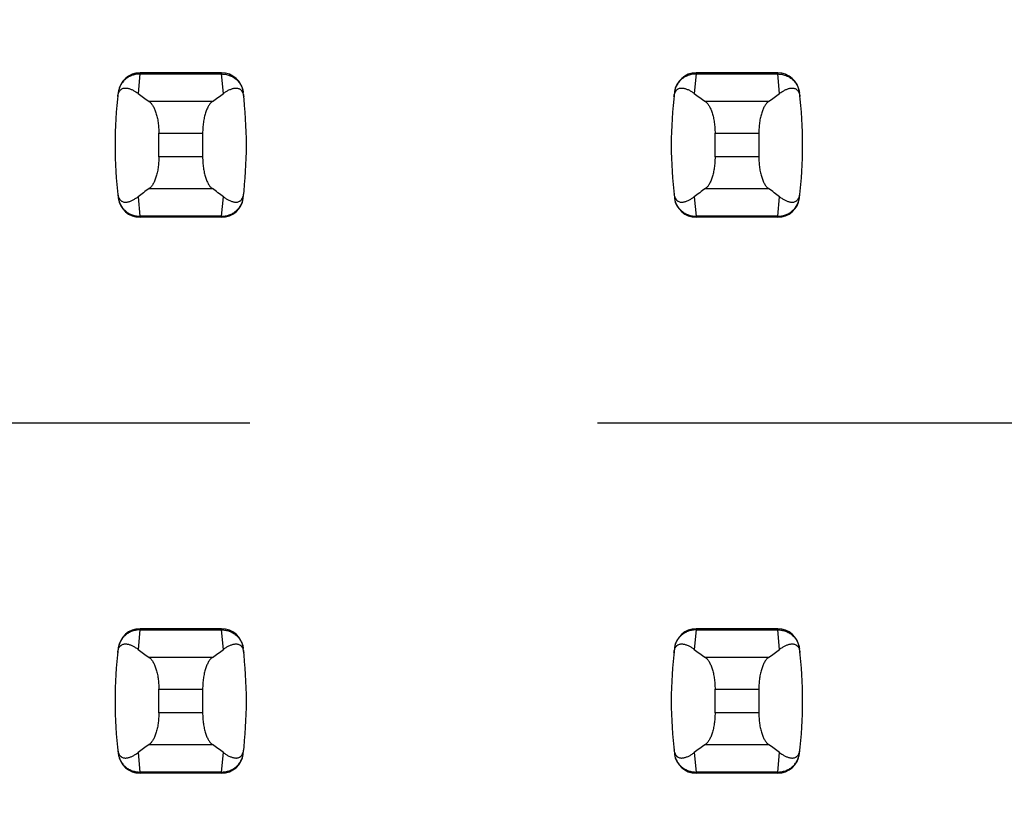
# Model space of a CAD drawing. Header units: inches. Extents: x 0.2 to 16.8, y 0.2 to 10.8.
# Tile 34 of 77: x 3.644 to 3.822, y 5.396 to 5.538. Entities that reach past the tile are written whole.
import ezdxf

# ---------------------------------------------------------------- set-up
doc = ezdxf.new("R2010")
doc.units = ezdxf.units.IN
doc.header["$LTSCALE"] = 0.935
doc.header["$MEASUREMENT"] = 0
doc.linetypes.add('CENTER', pattern=[0.6, 0.375, -0.075, 0.075, -0.075])
doc.layers.get('0').update_dxf_attribs({"linetype": 'CONTINUOUS'})
doc.layers.add('02___PRT_ALL_AXES', color=7, linetype='CONTINUOUS')
doc.layers.add('DIMENSIONS', color=7, linetype='CONTINUOUS')
doc.styles.get("Standard").update_dxf_attribs({"font": 'txt', "width": 0.8})
doc.dimstyles.new('DIMSTYLE_1', dxfattribs={"dimtxt": 0.125, "dimasz": 0.18, "dimexe": 0.125, "dimexo": 0.0625, "dimgap": 0.09, "dimtad": 0, "dimtih": 1, "dimtoh": 1, "dimzin": 4, "dimdsep": 46, "dimtxsty": 'STANDARD', "dimblk": '_FILLED', "dimblk1": '_FILLED', "dimblk2": '_FILLED', "dimcen": 0.09, "dimadec": 0, "dimazin": 0, "dimtp": 0.01, "dimtm": 0.01, "dimtfac": 1, "dimtofl": 0, "dimtmove": 0, "dimatfit": 3, "dimldrblk": '_FILLED', "dimfxl": 1, "dimtolj": 1, "dimtzin": 4, "dimarcsym": 0})

# ---------------------------------------------------------------- blocks, each defined once
blk = doc.blocks.new('*D16')
at = {"layer": 'DIMENSIONS', "color": 2, "linetype": 'CONTINUOUS'}
blk.add_line((3.6858398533, 5.4657078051), (3.025428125, 5.4657078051), dxfattribs=at)
at = {"layer": 'DIMENSIONS', "color": 2, "linetype": 'CONTINUOUS', "insert": (2.962928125, 5.5282078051), "char_height": 0.125, "width": 1.125, "attachment_point": 3, "line_spacing_factor": 0.9}
blk.add_mtext('2.30{\\Ftxt.shx;\\W1.000000;\\H0.125000; }[58.5]', dxfattribs=at)
blk = doc.blocks.new('_FILLED')
at = {"color": 0, "linetype": 'BYBLOCK'}
blk.add_solid([(0, 0), (-1, 0.1736111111), (-1, -0.1736111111)], dxfattribs=at)

msp = doc.modelspace()

# ---------------------------------------------------------------- linework, layer by layer
at = {"color": 9, "linetype": 'CONTINUOUS'}
for p, q in [((3.6661160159, 5.528700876), (3.6661078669, 5.5284996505)), ((3.6807638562, 5.528700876), (3.6807720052, 5.5284996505)), ((3.7661160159, 5.528700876), (3.7661078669, 5.5284996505)), ((3.7807638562, 5.528700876), (3.7807720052, 5.5284996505)), ((3.6661078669, 5.5284996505), (3.6657673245, 5.5249971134)), ((3.6661078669, 5.5284996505), (3.6807720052, 5.5284996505)), ((3.6811125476, 5.5249971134), (3.6807720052, 5.5284996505)), ((3.7661078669, 5.5284996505), (3.7657673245, 5.5249971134)), ((3.7661078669, 5.5284996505), (3.7807720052, 5.5284996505)), ((3.7811125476, 5.5249971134), (3.7807720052, 5.5284996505)), ((3.6791194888, 5.5235441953), (3.6677603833, 5.5235441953)), ((3.7791194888, 5.5235441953), (3.7677603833, 5.5235441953)), ((3.6695029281, 5.5178399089), (3.6773769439, 5.5178399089)), ((3.7695029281, 5.5178399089), (3.7773769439, 5.5178399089)), ((3.6773769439, 5.5135775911), (3.6695029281, 5.5135775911)), ((3.7773769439, 5.5135775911), (3.7695029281, 5.5135775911)), ((3.6677603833, 5.5078733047), (3.6791194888, 5.5078733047)), ((3.7677603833, 5.5078733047), (3.7791194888, 5.5078733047)), ((3.6657673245, 5.5064203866), (3.6661078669, 5.5029178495)), ((3.6807720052, 5.5029178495), (3.6811125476, 5.5064203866)), ((3.7657673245, 5.5064203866), (3.7661078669, 5.5029178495)), ((3.7807720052, 5.5029178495), (3.7811125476, 5.5064203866)), ((3.6661078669, 5.5029178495), (3.6661160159, 5.502716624)), ((3.6807720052, 5.5029178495), (3.6661078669, 5.5029178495)), ((3.6807720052, 5.5029178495), (3.6807638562, 5.502716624)), ((3.7661078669, 5.5029178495), (3.7661160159, 5.502716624)), ((3.7807720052, 5.5029178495), (3.7661078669, 5.5029178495)), ((3.7807720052, 5.5029178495), (3.7807638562, 5.502716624)), ((3.6661078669, 5.4284996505), (3.6657673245, 5.4249971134)), ((3.6661160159, 5.428700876), (3.6661078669, 5.4284996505)), ((3.6661078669, 5.4284996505), (3.6807720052, 5.4284996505)), ((3.6807638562, 5.428700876), (3.6807720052, 5.4284996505)), ((3.6811125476, 5.4249971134), (3.6807720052, 5.4284996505)), ((3.7661078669, 5.4284996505), (3.7657673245, 5.4249971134)), ((3.7661160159, 5.428700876), (3.7661078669, 5.4284996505)), ((3.7661078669, 5.4284996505), (3.7807720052, 5.4284996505)), ((3.7807638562, 5.428700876), (3.7807720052, 5.4284996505)), ((3.7811125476, 5.4249971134), (3.7807720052, 5.4284996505)), ((3.6791194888, 5.4235441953), (3.6677603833, 5.4235441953)), ((3.7791194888, 5.4235441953), (3.7677603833, 5.4235441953)), ((3.6695029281, 5.4178399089), (3.6773769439, 5.4178399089)), ((3.7695029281, 5.4178399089), (3.7773769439, 5.4178399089)), ((3.6773769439, 5.4135775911), (3.6695029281, 5.4135775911)), ((3.7773769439, 5.4135775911), (3.7695029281, 5.4135775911)), ((3.6677603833, 5.4078733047), (3.6791194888, 5.4078733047)), ((3.7677603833, 5.4078733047), (3.7791194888, 5.4078733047)), ((3.6657673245, 5.4064203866), (3.6661078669, 5.4029178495)), ((3.6807720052, 5.4029178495), (3.6811125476, 5.4064203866)), ((3.7657673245, 5.4064203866), (3.7661078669, 5.4029178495)), ((3.7807720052, 5.4029178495), (3.7811125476, 5.4064203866)), ((3.6661078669, 5.4029178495), (3.6661160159, 5.402716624)), ((3.6807720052, 5.4029178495), (3.6661078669, 5.4029178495)), ((3.6807720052, 5.4029178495), (3.6807638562, 5.402716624)), ((3.7807720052, 5.4029178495), (3.7661078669, 5.4029178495)), ((3.7661078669, 5.4029178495), (3.7661160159, 5.402716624)), ((3.7807720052, 5.4029178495), (3.7807638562, 5.402716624))]:
    msp.add_line(p, q, dxfattribs=at)
at = {"color": 7, "linetype": 'CONTINUOUS'}
for p, q in [((3.6807638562, 5.528700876), (3.6661160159, 5.528700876)), ((3.7807638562, 5.528700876), (3.7661160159, 5.528700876)), ((3.6622079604, 5.5252404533), (3.6621993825, 5.5251698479)), ((3.6846804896, 5.5251698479), (3.6846719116, 5.5252404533)), ((3.7622079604, 5.5252404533), (3.7621993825, 5.5251698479)), ((3.7846804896, 5.5251698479), (3.7846719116, 5.5252404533)), ((3.6695029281, 5.5135775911), (3.6695029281, 5.5178399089)), ((3.6773769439, 5.5178399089), (3.6773769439, 5.5135775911)), ((3.7695029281, 5.5135775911), (3.7695029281, 5.5178399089)), ((3.7773769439, 5.5178399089), (3.7773769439, 5.5135775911)), ((3.6621993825, 5.5062476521), (3.6622079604, 5.5061770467)), ((3.6846719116, 5.5061770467), (3.6846804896, 5.5062476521)), ((3.7621993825, 5.5062476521), (3.7622079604, 5.5061770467)), ((3.7846719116, 5.5061770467), (3.7846804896, 5.5062476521)), ((3.6807638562, 5.502716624), (3.6661160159, 5.502716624)), ((3.7807638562, 5.502716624), (3.7661160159, 5.502716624)), ((3.6807638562, 5.428700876), (3.6661160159, 5.428700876)), ((3.7807638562, 5.428700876), (3.7661160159, 5.428700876)), ((3.6622079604, 5.4252404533), (3.6621993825, 5.4251698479)), ((3.6846804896, 5.4251698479), (3.6846719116, 5.4252404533)), ((3.7622079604, 5.4252404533), (3.7621993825, 5.4251698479)), ((3.7846804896, 5.4251698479), (3.7846719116, 5.4252404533)), ((3.6695029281, 5.4135775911), (3.6695029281, 5.4178399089)), ((3.6773769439, 5.4178399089), (3.6773769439, 5.4135775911)), ((3.7695029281, 5.4135775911), (3.7695029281, 5.4178399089)), ((3.7773769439, 5.4178399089), (3.7773769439, 5.4135775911)), ((3.6621993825, 5.4062476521), (3.6622079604, 5.4061770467)), ((3.6846719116, 5.4061770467), (3.6846804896, 5.4062476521)), ((3.7621993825, 5.4062476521), (3.7622079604, 5.4061770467)), ((3.7846719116, 5.4061770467), (3.7846804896, 5.4062476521)), ((3.6807638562, 5.402716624), (3.6661160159, 5.402716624)), ((3.7807638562, 5.402716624), (3.7661160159, 5.402716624))]:
    msp.add_line(p, q, dxfattribs=at)
for centre, radius, start, end in [((3.6661160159, 5.5247638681), 0.0039370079, 90, 173.0471431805), ((3.6807638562, 5.5247638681), 0.0039370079, 6.9528568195, 90), ((3.7661160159, 5.5247638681), 0.0039370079, 90, 173.0471431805), ((3.7807638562, 5.5247638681), 0.0039370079, 6.9528568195, 90), ((3.7403690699, 5.51570875), 0.0787401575, 173.0988974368, 186.9011025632), ((3.6065108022, 5.51570875), 0.0787401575, 353.0988974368, 6.9011025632), ((3.8403690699, 5.51570875), 0.0787401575, 173.0988974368, 186.9011025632), ((3.7065108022, 5.51570875), 0.0787401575, 353.0988974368, 6.9011025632), ((3.6661160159, 5.5066536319), 0.0039370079, 186.9528568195, 270), ((3.6807638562, 5.5066536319), 0.0039370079, 270, 353.0471431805), ((3.7661160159, 5.5066536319), 0.0039370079, 186.9528568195, 270), ((3.7807638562, 5.5066536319), 0.0039370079, 270, 353.0471431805), ((3.6661160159, 5.4247638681), 0.0039370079, 90, 173.0471431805), ((3.6807638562, 5.4247638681), 0.0039370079, 6.9528568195, 90), ((3.7661160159, 5.4247638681), 0.0039370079, 90, 173.0471431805), ((3.7807638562, 5.4247638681), 0.0039370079, 6.9528568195, 90), ((3.7403690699, 5.41570875), 0.0787401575, 173.0988974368, 186.9011025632), ((3.6065108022, 5.41570875), 0.0787401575, 353.0988974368, 6.9011025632), ((3.8403690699, 5.41570875), 0.0787401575, 173.0988974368, 186.9011025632), ((3.7065108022, 5.41570875), 0.0787401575, 353.0988974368, 6.9011025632), ((3.6661160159, 5.4066536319), 0.0039370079, 186.9528568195, 270), ((3.6807638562, 5.4066536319), 0.0039370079, 270, 353.0471431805), ((3.7661160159, 5.4066536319), 0.0039370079, 186.9528568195, 270), ((3.7807638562, 5.4066536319), 0.0039370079, 270, 353.0471431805)]:
    msp.add_arc(centre, radius, start, end, dxfattribs=at)
for centre, major_axis, start_param, end_param in [((3.8515085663, 5.5424658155), (0.1968503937, 0), -2.8040324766, -2.7746840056), ((3.4953713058, 5.5424658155), (0.1968503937, 0), -0.366908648, -0.3375601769), ((3.9515085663, 5.5424658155), (0.1968503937, 0), -2.8040324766, -2.7746840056), ((3.5953713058, 5.5424658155), (0.1968503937, 0), -0.366908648, -0.3375601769), ((3.8515085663, 5.4889516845), (0.1968503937, -0), 2.7746840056, 2.8040324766), ((3.4953713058, 5.4889516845), (0.1968503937, -0), 0.3375601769, 0.366908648), ((3.9515085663, 5.4889516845), (0.1968503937, -0), 2.7746840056, 2.8040324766), ((3.5953713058, 5.4889516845), (0.1968503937, -0), 0.3375601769, 0.366908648), ((3.8515085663, 5.4424658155), (0.1968503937, 0), -2.8040324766, -2.7746840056), ((3.4953713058, 5.4424658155), (0.1968503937, 0), -0.366908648, -0.3375601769), ((3.9515085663, 5.4424658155), (0.1968503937, 0), -2.8040324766, -2.7746840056), ((3.5953713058, 5.4424658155), (0.1968503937, 0), -0.366908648, -0.3375601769), ((3.8515085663, 5.3889516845), (0.1968503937, -0), 2.7746840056, 2.8040324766), ((3.4953713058, 5.3889516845), (0.1968503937, -0), 0.3375601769, 0.366908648), ((3.9515085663, 5.3889516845), (0.1968503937, -0), 2.7746840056, 2.8040324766), ((3.5953713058, 5.3889516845), (0.1968503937, -0), 0.3375601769, 0.366908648)]:
    msp.add_ellipse(centre, major_axis=major_axis, ratio=0.2679491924, start_param=start_param, end_param=end_param, dxfattribs=at)
at = {"color": 9, "linetype": 'CONTINUOUS'}
for points, knots in [([(3.6661078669, 5.5284996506), (3.6658700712, 5.5285006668), (3.6653941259, 5.528460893), (3.6647033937, 5.5282797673), (3.6640578, 5.5279821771), (3.6634786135, 5.5275766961), (3.662988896, 5.5270725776), (3.6626016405, 5.5264908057), (3.6623284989, 5.525850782), (3.6622278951, 5.5253981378), (3.6621993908, 5.5251699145)], [0, 0, 0, 0, 0.1271704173, 0.2539001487, 0.3800501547, 0.505356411, 0.6298526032, 0.7537175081, 0.877001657, 1, 1, 1, 1]), ([(3.6807720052, 5.5284996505), (3.6810097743, 5.5285015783), (3.68148596, 5.5284620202), (3.682176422, 5.5282795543), (3.6828220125, 5.5279819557), (3.6834013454, 5.5275767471), (3.6838908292, 5.5270724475), (3.6842780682, 5.5264906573), (3.6845524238, 5.5258510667), (3.6846528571, 5.5253981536), (3.6846804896, 5.5251698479)], [0, 0, 0, 0, 0.1271521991, 0.2539158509, 0.3800860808, 0.5053558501, 0.629815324, 0.7537012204, 0.8770215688, 1, 1, 1, 1]), ([(3.7661078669, 5.5284996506), (3.7658700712, 5.5285006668), (3.7653941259, 5.528460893), (3.7647033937, 5.5282797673), (3.7640578, 5.5279821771), (3.7634786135, 5.5275766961), (3.762988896, 5.5270725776), (3.7626016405, 5.5264908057), (3.7623284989, 5.525850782), (3.7622278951, 5.5253981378), (3.7621993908, 5.5251699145)], [0, 0, 0, 0, 0.1271704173, 0.2539001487, 0.3800501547, 0.505356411, 0.6298526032, 0.7537175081, 0.877001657, 1, 1, 1, 1]), ([(3.7807720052, 5.5284996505), (3.7810097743, 5.5285015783), (3.78148596, 5.5284620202), (3.782176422, 5.5282795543), (3.7828220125, 5.5279819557), (3.7834013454, 5.5275767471), (3.7838908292, 5.5270724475), (3.7842780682, 5.5264906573), (3.7845524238, 5.5258510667), (3.7846528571, 5.5253981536), (3.7846804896, 5.5251698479)], [0, 0, 0, 0, 0.1271521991, 0.2539158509, 0.3800860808, 0.5053558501, 0.629815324, 0.7537012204, 0.8770215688, 1, 1, 1, 1]), ([(3.6621993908, 5.5062475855), (3.6622279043, 5.5060193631), (3.6623285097, 5.5055667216), (3.6626016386, 5.5049266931), (3.6629888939, 5.504344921), (3.6634786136, 5.5038408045), (3.6640578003, 5.5034353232), (3.6647033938, 5.5031377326), (3.6653941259, 5.502956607), (3.6658700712, 5.5029168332), (3.6661078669, 5.5029178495)], [0, 0, 0, 0, 0.1229985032, 0.2462822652, 0.3701470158, 0.4946434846, 0.61994985, 0.7460997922, 0.8728295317, 1, 1, 1, 1]), ([(3.6807720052, 5.5029178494), (3.6810097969, 5.5029168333), (3.6814857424, 5.5029566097), (3.6821764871, 5.5031377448), (3.682822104, 5.5034352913), (3.6834012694, 5.5038407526), (3.6838907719, 5.5043450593), (3.6842780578, 5.5049268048), (3.6845524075, 5.505566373), (3.6846528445, 5.5060192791), (3.6846804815, 5.5062475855)], [0, 0, 0, 0, 0.1271655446, 0.2538944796, 0.3800505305, 0.5053463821, 0.6298162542, 0.753695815, 0.8770168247, 1, 1, 1, 1]), ([(3.7621993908, 5.5062475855), (3.7622279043, 5.5060193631), (3.7623285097, 5.5055667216), (3.7626016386, 5.5049266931), (3.7629888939, 5.504344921), (3.7634786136, 5.5038408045), (3.7640578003, 5.5034353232), (3.7647033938, 5.5031377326), (3.7653941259, 5.502956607), (3.7658700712, 5.5029168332), (3.7661078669, 5.5029178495)], [0, 0, 0, 0, 0.1229985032, 0.2462822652, 0.3701470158, 0.4946434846, 0.61994985, 0.7460997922, 0.8728295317, 1, 1, 1, 1]), ([(3.7807720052, 5.5029178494), (3.7810097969, 5.5029168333), (3.7814857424, 5.5029566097), (3.7821764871, 5.5031377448), (3.782822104, 5.5034352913), (3.7834012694, 5.5038407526), (3.7838907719, 5.5043450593), (3.7842780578, 5.5049268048), (3.7845524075, 5.505566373), (3.7846528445, 5.5060192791), (3.7846804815, 5.5062475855)], [0, 0, 0, 0, 0.1271655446, 0.2538944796, 0.3800505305, 0.5053463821, 0.6298162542, 0.753695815, 0.8770168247, 1, 1, 1, 1]), ([(3.6661078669, 5.4284996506), (3.6658700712, 5.4285006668), (3.6653941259, 5.428460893), (3.6647033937, 5.4282797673), (3.6640578, 5.4279821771), (3.6634786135, 5.4275766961), (3.662988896, 5.4270725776), (3.6626016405, 5.4264908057), (3.6623284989, 5.425850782), (3.6622278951, 5.4253981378), (3.6621993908, 5.4251699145)], [0, 0, 0, 0, 0.1271704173, 0.2539001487, 0.3800501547, 0.505356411, 0.6298526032, 0.7537175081, 0.877001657, 1, 1, 1, 1]), ([(3.6807720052, 5.4284996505), (3.6810097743, 5.4285015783), (3.68148596, 5.4284620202), (3.682176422, 5.4282795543), (3.6828220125, 5.4279819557), (3.6834013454, 5.4275767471), (3.6838908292, 5.4270724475), (3.6842780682, 5.4264906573), (3.6845524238, 5.4258510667), (3.6846528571, 5.4253981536), (3.6846804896, 5.4251698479)], [0, 0, 0, 0, 0.1271521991, 0.2539158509, 0.3800860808, 0.5053558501, 0.629815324, 0.7537012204, 0.8770215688, 1, 1, 1, 1]), ([(3.7661078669, 5.4284996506), (3.7658700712, 5.4285006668), (3.7653941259, 5.428460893), (3.7647033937, 5.4282797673), (3.7640578, 5.4279821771), (3.7634786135, 5.4275766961), (3.762988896, 5.4270725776), (3.7626016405, 5.4264908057), (3.7623284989, 5.425850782), (3.7622278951, 5.4253981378), (3.7621993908, 5.4251699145)], [0, 0, 0, 0, 0.1271704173, 0.2539001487, 0.3800501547, 0.505356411, 0.6298526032, 0.7537175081, 0.877001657, 1, 1, 1, 1]), ([(3.7807720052, 5.4284996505), (3.7810097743, 5.4285015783), (3.78148596, 5.4284620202), (3.782176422, 5.4282795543), (3.7828220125, 5.4279819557), (3.7834013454, 5.4275767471), (3.7838908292, 5.4270724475), (3.7842780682, 5.4264906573), (3.7845524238, 5.4258510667), (3.7846528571, 5.4253981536), (3.7846804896, 5.4251698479)], [0, 0, 0, 0, 0.1271521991, 0.2539158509, 0.3800860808, 0.5053558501, 0.629815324, 0.7537012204, 0.8770215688, 1, 1, 1, 1]), ([(3.6621993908, 5.4062475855), (3.6622279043, 5.4060193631), (3.6623285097, 5.4055667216), (3.6626016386, 5.4049266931), (3.6629888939, 5.404344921), (3.6634786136, 5.4038408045), (3.6640578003, 5.4034353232), (3.6647033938, 5.4031377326), (3.6653941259, 5.402956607), (3.6658700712, 5.4029168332), (3.6661078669, 5.4029178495)], [0, 0, 0, 0, 0.1229985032, 0.2462822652, 0.3701470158, 0.4946434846, 0.61994985, 0.7460997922, 0.8728295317, 1, 1, 1, 1]), ([(3.6807720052, 5.4029178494), (3.6810097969, 5.4029168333), (3.6814857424, 5.4029566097), (3.6821764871, 5.4031377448), (3.682822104, 5.4034352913), (3.6834012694, 5.4038407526), (3.6838907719, 5.4043450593), (3.6842780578, 5.4049268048), (3.6845524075, 5.405566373), (3.6846528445, 5.4060192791), (3.6846804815, 5.4062475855)], [0, 0, 0, 0, 0.1271655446, 0.2538944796, 0.3800505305, 0.5053463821, 0.6298162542, 0.753695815, 0.8770168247, 1, 1, 1, 1]), ([(3.7621993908, 5.4062475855), (3.7622279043, 5.4060193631), (3.7623285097, 5.4055667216), (3.7626016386, 5.4049266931), (3.7629888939, 5.404344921), (3.7634786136, 5.4038408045), (3.7640578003, 5.4034353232), (3.7647033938, 5.4031377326), (3.7653941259, 5.402956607), (3.7658700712, 5.4029168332), (3.7661078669, 5.4029178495)], [0, 0, 0, 0, 0.1229985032, 0.2462822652, 0.3701470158, 0.4946434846, 0.61994985, 0.7460997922, 0.8728295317, 1, 1, 1, 1]), ([(3.7807720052, 5.4029178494), (3.7810097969, 5.4029168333), (3.7814857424, 5.4029566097), (3.7821764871, 5.4031377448), (3.782822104, 5.4034352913), (3.7834012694, 5.4038407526), (3.7838907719, 5.4043450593), (3.7842780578, 5.4049268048), (3.7845524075, 5.405566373), (3.7846528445, 5.4060192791), (3.7846804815, 5.4062475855)], [0, 0, 0, 0, 0.1271655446, 0.2538944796, 0.3800505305, 0.5053463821, 0.6298162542, 0.753695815, 0.8770168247, 1, 1, 1, 1])]:
    msp.add_open_spline(points, degree=3, knots=knots, dxfattribs=at)
at = {"color": 7, "linetype": 'CONTINUOUS'}
for points, knots in [([(3.6621152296, 5.5244465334), (3.6621281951, 5.524558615), (3.6621620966, 5.5247627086), (3.6622587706, 5.5250976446), (3.6623872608, 5.5253637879), (3.6625393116, 5.5255617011), (3.6626474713, 5.5256709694), (3.6627577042, 5.5257581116), (3.6629035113, 5.5258480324), (3.6630926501, 5.5259255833), (3.663326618, 5.525971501), (3.6635622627, 5.5259788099), (3.663799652, 5.5259554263), (3.6640390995, 5.5259060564), (3.6642806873, 5.5258337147), (3.6645243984, 5.5257404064), (3.6647701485, 5.5256275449), (3.6650178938, 5.5254962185), (3.6653568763, 5.5252936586), (3.6656043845, 5.5251207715), (3.6657673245, 5.5249971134)], [0, 0, 0, 0, 0.0706107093, 0.1290975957, 0.2179131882, 0.2532972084, 0.2849105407, 0.3138845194, 0.3410235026, 0.3919186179, 0.4408048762, 0.4894744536, 0.5389424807, 0.5897603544, 0.642245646, 0.6965965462, 0.7529450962, 0.8113823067, 0.8719884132, 1, 1, 1, 1]), ([(3.6811125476, 5.5249971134), (3.6812755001, 5.5251207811), (3.6815995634, 5.5253471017), (3.6820218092, 5.5255871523), (3.6823555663, 5.525740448), (3.6825992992, 5.5258337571), (3.6828409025, 5.5259061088), (3.6830803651, 5.525955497), (3.6833177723, 5.5259788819), (3.6835534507, 5.5259715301), (3.6837874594, 5.5259253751), (3.6839765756, 5.5258474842), (3.6841223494, 5.525757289), (3.6842325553, 5.5256699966), (3.6843406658, 5.52556074), (3.6844926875, 5.5253634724), (3.6846217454, 5.5250982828), (3.6847186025, 5.5247635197), (3.6847520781, 5.5245590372), (3.6847646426, 5.5244465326)], [0, 0, 0, 0, 0.1280284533, 0.2470469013, 0.3034021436, 0.3577597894, 0.4102519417, 0.4610765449, 0.510550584, 0.5592265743, 0.6081269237, 0.6590555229, 0.686218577, 0.7152146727, 0.7468335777, 0.7821728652, 0.8707184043, 0.9291508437, 1, 1, 1, 1]), ([(3.7621152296, 5.5244465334), (3.7621281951, 5.524558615), (3.7621620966, 5.5247627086), (3.7622587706, 5.5250976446), (3.7623872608, 5.5253637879), (3.7625393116, 5.5255617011), (3.7626474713, 5.5256709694), (3.7627577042, 5.5257581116), (3.7629035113, 5.5258480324), (3.7630926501, 5.5259255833), (3.763326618, 5.525971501), (3.7635622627, 5.5259788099), (3.763799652, 5.5259554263), (3.7640390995, 5.5259060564), (3.7642806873, 5.5258337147), (3.7645243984, 5.5257404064), (3.7647701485, 5.5256275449), (3.7650178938, 5.5254962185), (3.7653568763, 5.5252936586), (3.7656043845, 5.5251207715), (3.7657673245, 5.5249971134)], [0, 0, 0, 0, 0.0706107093, 0.1290975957, 0.2179131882, 0.2532972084, 0.2849105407, 0.3138845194, 0.3410235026, 0.3919186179, 0.4408048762, 0.4894744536, 0.5389424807, 0.5897603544, 0.642245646, 0.6965965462, 0.7529450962, 0.8113823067, 0.8719884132, 1, 1, 1, 1]), ([(3.7811125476, 5.5249971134), (3.7812755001, 5.5251207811), (3.7815995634, 5.5253471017), (3.7820218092, 5.5255871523), (3.7823555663, 5.525740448), (3.7825992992, 5.5258337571), (3.7828409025, 5.5259061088), (3.7830803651, 5.525955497), (3.7833177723, 5.5259788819), (3.7835534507, 5.5259715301), (3.7837874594, 5.5259253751), (3.7839765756, 5.5258474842), (3.7841223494, 5.525757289), (3.7842325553, 5.5256699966), (3.7843406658, 5.52556074), (3.7844926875, 5.5253634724), (3.7846217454, 5.5250982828), (3.7847186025, 5.5247635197), (3.7847520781, 5.5245590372), (3.7847646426, 5.5244465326)], [0, 0, 0, 0, 0.1280284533, 0.2470469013, 0.3034021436, 0.3577597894, 0.4102519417, 0.4610765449, 0.510550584, 0.5592265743, 0.6081269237, 0.6590555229, 0.686218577, 0.7152146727, 0.7468335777, 0.7821728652, 0.8707184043, 0.9291508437, 1, 1, 1, 1]), ([(3.6677603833, 5.5235441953), (3.6678208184, 5.5235020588), (3.6679409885, 5.5234040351), (3.6681097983, 5.5232284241), (3.6682741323, 5.5230185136), (3.6684329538, 5.5227751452), (3.6685852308, 5.5224992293), (3.6687298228, 5.5221919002), (3.6688655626, 5.5218545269), (3.6689912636, 5.5214887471), (3.6691057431, 5.5210964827), (3.6692445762, 5.5205299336), (3.6693520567, 5.5199330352), (3.6694290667, 5.5193127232), (3.6694859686, 5.518663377), (3.6695029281, 5.5181703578), (3.6695029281, 5.5178399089)], [0, 0, 0, 0, 0.0360580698, 0.075631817, 0.1189997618, 0.1663380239, 0.2177153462, 0.2731190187, 0.3324672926, 0.3956112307, 0.4623418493, 0.5323898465, 0.6810284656, 0.7588186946, 0.8382696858, 1, 1, 1, 1]), ([(3.6791194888, 5.5235441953), (3.6790590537, 5.5235020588), (3.6789388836, 5.5234040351), (3.6787700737, 5.5232284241), (3.6786057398, 5.5230185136), (3.6784469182, 5.5227751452), (3.6782946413, 5.5224992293), (3.6781500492, 5.5221919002), (3.6780143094, 5.5218545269), (3.6778886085, 5.5214887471), (3.677774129, 5.5210964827), (3.6776352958, 5.5205299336), (3.6775278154, 5.5199330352), (3.6774508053, 5.5193127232), (3.6773939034, 5.518663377), (3.6773769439, 5.5181703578), (3.6773769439, 5.5178399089)], [0, 0, 0, 0, 0.0360580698, 0.075631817, 0.1189997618, 0.1663380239, 0.2177153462, 0.2731190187, 0.3324672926, 0.3956112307, 0.4623418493, 0.5323898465, 0.6810284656, 0.7588186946, 0.8382696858, 1, 1, 1, 1]), ([(3.7677603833, 5.5235441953), (3.7678208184, 5.5235020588), (3.7679409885, 5.5234040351), (3.7681097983, 5.5232284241), (3.7682741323, 5.5230185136), (3.7684329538, 5.5227751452), (3.7685852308, 5.5224992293), (3.7687298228, 5.5221919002), (3.7688655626, 5.5218545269), (3.7689912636, 5.5214887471), (3.7691057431, 5.5210964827), (3.7692445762, 5.5205299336), (3.7693520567, 5.5199330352), (3.7694290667, 5.5193127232), (3.7694859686, 5.518663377), (3.7695029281, 5.5181703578), (3.7695029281, 5.5178399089)], [0, 0, 0, 0, 0.0360580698, 0.075631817, 0.1189997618, 0.1663380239, 0.2177153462, 0.2731190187, 0.3324672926, 0.3956112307, 0.4623418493, 0.5323898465, 0.6810284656, 0.7588186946, 0.8382696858, 1, 1, 1, 1]), ([(3.7791194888, 5.5235441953), (3.7790590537, 5.5235020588), (3.7789388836, 5.5234040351), (3.7787700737, 5.5232284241), (3.7786057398, 5.5230185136), (3.7784469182, 5.5227751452), (3.7782946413, 5.5224992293), (3.7781500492, 5.5221919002), (3.7780143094, 5.5218545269), (3.7778886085, 5.5214887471), (3.777774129, 5.5210964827), (3.7776352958, 5.5205299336), (3.7775278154, 5.5199330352), (3.7774508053, 5.5193127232), (3.7773939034, 5.518663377), (3.7773769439, 5.5181703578), (3.7773769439, 5.5178399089)], [0, 0, 0, 0, 0.0360580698, 0.075631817, 0.1189997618, 0.1663380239, 0.2177153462, 0.2731190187, 0.3324672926, 0.3956112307, 0.4623418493, 0.5323898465, 0.6810284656, 0.7588186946, 0.8382696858, 1, 1, 1, 1]), ([(3.6695029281, 5.5135775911), (3.6695029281, 5.5132471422), (3.6694859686, 5.512754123), (3.6694290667, 5.5121047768), (3.6693520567, 5.5114844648), (3.6692445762, 5.5108875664), (3.6691057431, 5.5103210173), (3.6689912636, 5.5099287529), (3.6688655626, 5.5095629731), (3.6687298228, 5.5092255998), (3.6685852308, 5.5089182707), (3.6684329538, 5.5086423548), (3.6682741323, 5.5083989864), (3.6681097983, 5.5081890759), (3.6679409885, 5.5080134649), (3.6678208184, 5.5079154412), (3.6677603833, 5.5078733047)], [0, 0, 0, 0, 0.1617303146, 0.2411813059, 0.3189715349, 0.4676101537, 0.537658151, 0.6043887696, 0.6675327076, 0.7268809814, 0.782284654, 0.8336619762, 0.8810002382, 0.924368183, 0.9639419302, 1, 1, 1, 1]), ([(3.6773769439, 5.5135775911), (3.6773769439, 5.5132471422), (3.6773939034, 5.512754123), (3.6774508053, 5.5121047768), (3.6775278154, 5.5114844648), (3.6776352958, 5.5108875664), (3.677774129, 5.5103210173), (3.6778886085, 5.5099287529), (3.6780143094, 5.5095629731), (3.6781500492, 5.5092255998), (3.6782946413, 5.5089182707), (3.6784469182, 5.5086423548), (3.6786057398, 5.5083989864), (3.6787700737, 5.5081890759), (3.6789388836, 5.5080134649), (3.6790590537, 5.5079154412), (3.6791194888, 5.5078733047)], [0, 0, 0, 0, 0.1617303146, 0.2411813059, 0.3189715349, 0.4676101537, 0.537658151, 0.6043887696, 0.6675327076, 0.7268809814, 0.782284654, 0.8336619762, 0.8810002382, 0.924368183, 0.9639419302, 1, 1, 1, 1]), ([(3.7695029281, 5.5135775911), (3.7695029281, 5.5132471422), (3.7694859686, 5.512754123), (3.7694290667, 5.5121047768), (3.7693520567, 5.5114844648), (3.7692445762, 5.5108875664), (3.7691057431, 5.5103210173), (3.7689912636, 5.5099287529), (3.7688655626, 5.5095629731), (3.7687298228, 5.5092255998), (3.7685852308, 5.5089182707), (3.7684329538, 5.5086423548), (3.7682741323, 5.5083989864), (3.7681097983, 5.5081890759), (3.7679409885, 5.5080134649), (3.7678208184, 5.5079154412), (3.7677603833, 5.5078733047)], [0, 0, 0, 0, 0.1617303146, 0.2411813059, 0.3189715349, 0.4676101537, 0.537658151, 0.6043887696, 0.6675327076, 0.7268809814, 0.782284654, 0.8336619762, 0.8810002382, 0.924368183, 0.9639419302, 1, 1, 1, 1]), ([(3.7773769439, 5.5135775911), (3.7773769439, 5.5132471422), (3.7773939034, 5.512754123), (3.7774508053, 5.5121047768), (3.7775278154, 5.5114844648), (3.7776352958, 5.5108875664), (3.777774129, 5.5103210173), (3.7778886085, 5.5099287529), (3.7780143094, 5.5095629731), (3.7781500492, 5.5092255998), (3.7782946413, 5.5089182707), (3.7784469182, 5.5086423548), (3.7786057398, 5.5083989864), (3.7787700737, 5.5081890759), (3.7789388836, 5.5080134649), (3.7790590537, 5.5079154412), (3.7791194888, 5.5078733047)], [0, 0, 0, 0, 0.1617303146, 0.2411813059, 0.3189715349, 0.4676101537, 0.537658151, 0.6043887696, 0.6675327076, 0.7268809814, 0.782284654, 0.8336619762, 0.8810002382, 0.924368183, 0.9639419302, 1, 1, 1, 1]), ([(3.6621152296, 5.5069709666), (3.6621281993, 5.5068588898), (3.6621621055, 5.5066548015), (3.6622587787, 5.5063198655), (3.6623872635, 5.5060537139), (3.662539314, 5.5058557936), (3.6626474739, 5.505746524), (3.662757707, 5.5056593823), (3.6629035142, 5.5055694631), (3.6630926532, 5.5054919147), (3.6633266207, 5.5054459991), (3.663562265, 5.5054386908), (3.663799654, 5.5054620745), (3.6640391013, 5.5055114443), (3.6642806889, 5.5055837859), (3.6645243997, 5.5056770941), (3.6647701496, 5.5057899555), (3.6650178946, 5.505921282), (3.6653568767, 5.5061238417), (3.6656043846, 5.5062967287), (3.6657673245, 5.5064203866)], [0, 0, 0, 0, 0.0706080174, 0.1290951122, 0.2179133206, 0.2532979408, 0.2849113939, 0.3138853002, 0.3410241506, 0.3919190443, 0.4408052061, 0.4894747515, 0.5389427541, 0.5897605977, 0.6422458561, 0.696596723, 0.7529452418, 0.8113824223, 0.8719884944, 1, 1, 1, 1]), ([(3.6811125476, 5.5064203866), (3.681275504, 5.5062967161), (3.6815995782, 5.5060703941), (3.6820218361, 5.5058303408), (3.6823556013, 5.5056770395), (3.68259934, 5.5055837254), (3.6828409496, 5.505511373), (3.6830804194, 5.5054619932), (3.6833178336, 5.5054386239), (3.6835535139, 5.5054459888), (3.6837875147, 5.5054921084), (3.6839766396, 5.5055698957), (3.6841224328, 5.5056599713), (3.6842326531, 5.5057471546), (3.6843407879, 5.5058563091), (3.6844928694, 5.5060535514), (3.6846218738, 5.5063188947), (3.6847186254, 5.50665384), (3.684752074, 5.5068584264), (3.6847646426, 5.5069709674)], [0, 0, 0, 0, 0.1280244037, 0.2470392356, 0.3033929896, 0.3577492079, 0.4102397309, 0.4610624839, 0.5105347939, 0.5592093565, 0.6081067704, 0.6590250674, 0.6861777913, 0.7151598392, 0.746762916, 0.7820914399, 0.8706624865, 0.9291317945, 1, 1, 1, 1]), ([(3.7621152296, 5.5069709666), (3.7621281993, 5.5068588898), (3.7621621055, 5.5066548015), (3.7622587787, 5.5063198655), (3.7623872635, 5.5060537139), (3.762539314, 5.5058557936), (3.7626474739, 5.505746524), (3.762757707, 5.5056593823), (3.7629035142, 5.5055694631), (3.7630926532, 5.5054919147), (3.7633266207, 5.5054459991), (3.763562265, 5.5054386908), (3.763799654, 5.5054620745), (3.7640391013, 5.5055114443), (3.7642806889, 5.5055837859), (3.7645243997, 5.5056770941), (3.7647701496, 5.5057899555), (3.7650178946, 5.505921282), (3.7653568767, 5.5061238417), (3.7656043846, 5.5062967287), (3.7657673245, 5.5064203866)], [0, 0, 0, 0, 0.0706080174, 0.1290951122, 0.2179133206, 0.2532979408, 0.2849113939, 0.3138853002, 0.3410241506, 0.3919190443, 0.4408052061, 0.4894747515, 0.5389427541, 0.5897605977, 0.6422458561, 0.696596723, 0.7529452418, 0.8113824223, 0.8719884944, 1, 1, 1, 1]), ([(3.7811125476, 5.5064203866), (3.781275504, 5.5062967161), (3.7815995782, 5.5060703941), (3.7820218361, 5.5058303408), (3.7823556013, 5.5056770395), (3.78259934, 5.5055837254), (3.7828409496, 5.505511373), (3.7830804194, 5.5054619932), (3.7833178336, 5.5054386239), (3.7835535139, 5.5054459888), (3.7837875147, 5.5054921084), (3.7839766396, 5.5055698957), (3.7841224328, 5.5056599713), (3.7842326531, 5.5057471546), (3.7843407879, 5.5058563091), (3.7844928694, 5.5060535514), (3.7846218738, 5.5063188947), (3.7847186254, 5.50665384), (3.784752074, 5.5068584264), (3.7847646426, 5.5069709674)], [0, 0, 0, 0, 0.1280244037, 0.2470392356, 0.3033929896, 0.3577492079, 0.4102397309, 0.4610624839, 0.5105347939, 0.5592093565, 0.6081067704, 0.6590250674, 0.6861777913, 0.7151598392, 0.746762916, 0.7820914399, 0.8706624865, 0.9291317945, 1, 1, 1, 1]), ([(3.6621152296, 5.4244465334), (3.6621281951, 5.424558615), (3.6621620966, 5.4247627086), (3.6622587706, 5.4250976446), (3.6623872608, 5.4253637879), (3.6625393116, 5.4255617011), (3.6626474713, 5.4256709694), (3.6627577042, 5.4257581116), (3.6629035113, 5.4258480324), (3.6630926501, 5.4259255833), (3.663326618, 5.425971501), (3.6635622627, 5.4259788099), (3.663799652, 5.4259554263), (3.6640390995, 5.4259060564), (3.6642806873, 5.4258337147), (3.6645243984, 5.4257404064), (3.6647701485, 5.4256275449), (3.6650178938, 5.4254962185), (3.6653568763, 5.4252936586), (3.6656043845, 5.4251207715), (3.6657673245, 5.4249971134)], [0, 0, 0, 0, 0.0706107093, 0.1290975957, 0.2179131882, 0.2532972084, 0.2849105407, 0.3138845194, 0.3410235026, 0.3919186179, 0.4408048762, 0.4894744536, 0.5389424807, 0.5897603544, 0.642245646, 0.6965965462, 0.7529450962, 0.8113823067, 0.8719884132, 1, 1, 1, 1]), ([(3.6811125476, 5.4249971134), (3.6812755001, 5.4251207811), (3.6815995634, 5.4253471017), (3.6820218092, 5.4255871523), (3.6823555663, 5.425740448), (3.6825992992, 5.4258337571), (3.6828409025, 5.4259061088), (3.6830803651, 5.425955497), (3.6833177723, 5.4259788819), (3.6835534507, 5.4259715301), (3.6837874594, 5.4259253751), (3.6839765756, 5.4258474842), (3.6841223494, 5.425757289), (3.6842325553, 5.4256699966), (3.6843406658, 5.42556074), (3.6844926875, 5.4253634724), (3.6846217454, 5.4250982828), (3.6847186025, 5.4247635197), (3.6847520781, 5.4245590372), (3.6847646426, 5.4244465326)], [0, 0, 0, 0, 0.1280284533, 0.2470469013, 0.3034021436, 0.3577597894, 0.4102519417, 0.4610765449, 0.510550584, 0.5592265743, 0.6081269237, 0.6590555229, 0.686218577, 0.7152146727, 0.7468335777, 0.7821728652, 0.8707184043, 0.9291508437, 1, 1, 1, 1]), ([(3.7621152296, 5.4244465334), (3.7621281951, 5.424558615), (3.7621620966, 5.4247627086), (3.7622587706, 5.4250976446), (3.7623872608, 5.4253637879), (3.7625393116, 5.4255617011), (3.7626474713, 5.4256709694), (3.7627577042, 5.4257581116), (3.7629035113, 5.4258480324), (3.7630926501, 5.4259255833), (3.763326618, 5.425971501), (3.7635622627, 5.4259788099), (3.763799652, 5.4259554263), (3.7640390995, 5.4259060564), (3.7642806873, 5.4258337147), (3.7645243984, 5.4257404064), (3.7647701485, 5.4256275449), (3.7650178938, 5.4254962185), (3.7653568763, 5.4252936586), (3.7656043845, 5.4251207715), (3.7657673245, 5.4249971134)], [0, 0, 0, 0, 0.0706107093, 0.1290975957, 0.2179131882, 0.2532972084, 0.2849105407, 0.3138845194, 0.3410235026, 0.3919186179, 0.4408048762, 0.4894744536, 0.5389424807, 0.5897603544, 0.642245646, 0.6965965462, 0.7529450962, 0.8113823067, 0.8719884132, 1, 1, 1, 1]), ([(3.7811125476, 5.4249971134), (3.7812755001, 5.4251207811), (3.7815995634, 5.4253471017), (3.7820218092, 5.4255871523), (3.7823555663, 5.425740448), (3.7825992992, 5.4258337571), (3.7828409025, 5.4259061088), (3.7830803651, 5.425955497), (3.7833177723, 5.4259788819), (3.7835534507, 5.4259715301), (3.7837874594, 5.4259253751), (3.7839765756, 5.4258474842), (3.7841223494, 5.425757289), (3.7842325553, 5.4256699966), (3.7843406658, 5.42556074), (3.7844926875, 5.4253634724), (3.7846217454, 5.4250982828), (3.7847186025, 5.4247635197), (3.7847520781, 5.4245590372), (3.7847646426, 5.4244465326)], [0, 0, 0, 0, 0.1280284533, 0.2470469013, 0.3034021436, 0.3577597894, 0.4102519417, 0.4610765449, 0.510550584, 0.5592265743, 0.6081269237, 0.6590555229, 0.686218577, 0.7152146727, 0.7468335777, 0.7821728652, 0.8707184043, 0.9291508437, 1, 1, 1, 1]), ([(3.6677603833, 5.4235441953), (3.6678208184, 5.4235020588), (3.6679409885, 5.4234040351), (3.6681097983, 5.4232284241), (3.6682741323, 5.4230185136), (3.6684329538, 5.4227751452), (3.6685852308, 5.4224992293), (3.6687298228, 5.4221919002), (3.6688655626, 5.4218545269), (3.6689912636, 5.4214887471), (3.6691057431, 5.4210964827), (3.6692445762, 5.4205299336), (3.6693520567, 5.4199330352), (3.6694290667, 5.4193127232), (3.6694859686, 5.418663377), (3.6695029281, 5.4181703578), (3.6695029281, 5.4178399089)], [0, 0, 0, 0, 0.0360580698, 0.075631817, 0.1189997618, 0.1663380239, 0.2177153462, 0.2731190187, 0.3324672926, 0.3956112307, 0.4623418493, 0.5323898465, 0.6810284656, 0.7588186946, 0.8382696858, 1, 1, 1, 1]), ([(3.6791194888, 5.4235441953), (3.6790590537, 5.4235020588), (3.6789388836, 5.4234040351), (3.6787700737, 5.4232284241), (3.6786057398, 5.4230185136), (3.6784469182, 5.4227751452), (3.6782946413, 5.4224992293), (3.6781500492, 5.4221919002), (3.6780143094, 5.4218545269), (3.6778886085, 5.4214887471), (3.677774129, 5.4210964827), (3.6776352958, 5.4205299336), (3.6775278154, 5.4199330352), (3.6774508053, 5.4193127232), (3.6773939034, 5.418663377), (3.6773769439, 5.4181703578), (3.6773769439, 5.4178399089)], [0, 0, 0, 0, 0.0360580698, 0.075631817, 0.1189997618, 0.1663380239, 0.2177153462, 0.2731190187, 0.3324672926, 0.3956112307, 0.4623418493, 0.5323898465, 0.6810284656, 0.7588186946, 0.8382696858, 1, 1, 1, 1]), ([(3.7677603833, 5.4235441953), (3.7678208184, 5.4235020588), (3.7679409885, 5.4234040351), (3.7681097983, 5.4232284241), (3.7682741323, 5.4230185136), (3.7684329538, 5.4227751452), (3.7685852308, 5.4224992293), (3.7687298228, 5.4221919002), (3.7688655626, 5.4218545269), (3.7689912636, 5.4214887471), (3.7691057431, 5.4210964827), (3.7692445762, 5.4205299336), (3.7693520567, 5.4199330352), (3.7694290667, 5.4193127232), (3.7694859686, 5.418663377), (3.7695029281, 5.4181703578), (3.7695029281, 5.4178399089)], [0, 0, 0, 0, 0.0360580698, 0.075631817, 0.1189997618, 0.1663380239, 0.2177153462, 0.2731190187, 0.3324672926, 0.3956112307, 0.4623418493, 0.5323898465, 0.6810284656, 0.7588186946, 0.8382696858, 1, 1, 1, 1]), ([(3.7791194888, 5.4235441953), (3.7790590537, 5.4235020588), (3.7789388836, 5.4234040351), (3.7787700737, 5.4232284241), (3.7786057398, 5.4230185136), (3.7784469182, 5.4227751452), (3.7782946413, 5.4224992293), (3.7781500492, 5.4221919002), (3.7780143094, 5.4218545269), (3.7778886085, 5.4214887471), (3.777774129, 5.4210964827), (3.7776352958, 5.4205299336), (3.7775278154, 5.4199330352), (3.7774508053, 5.4193127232), (3.7773939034, 5.418663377), (3.7773769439, 5.4181703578), (3.7773769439, 5.4178399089)], [0, 0, 0, 0, 0.0360580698, 0.075631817, 0.1189997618, 0.1663380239, 0.2177153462, 0.2731190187, 0.3324672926, 0.3956112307, 0.4623418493, 0.5323898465, 0.6810284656, 0.7588186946, 0.8382696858, 1, 1, 1, 1]), ([(3.6695029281, 5.4135775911), (3.6695029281, 5.4132471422), (3.6694859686, 5.412754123), (3.6694290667, 5.4121047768), (3.6693520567, 5.4114844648), (3.6692445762, 5.4108875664), (3.6691057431, 5.4103210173), (3.6689912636, 5.4099287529), (3.6688655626, 5.4095629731), (3.6687298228, 5.4092255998), (3.6685852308, 5.4089182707), (3.6684329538, 5.4086423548), (3.6682741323, 5.4083989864), (3.6681097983, 5.4081890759), (3.6679409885, 5.4080134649), (3.6678208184, 5.4079154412), (3.6677603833, 5.4078733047)], [0, 0, 0, 0, 0.1617303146, 0.2411813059, 0.3189715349, 0.4676101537, 0.537658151, 0.6043887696, 0.6675327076, 0.7268809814, 0.782284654, 0.8336619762, 0.8810002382, 0.924368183, 0.9639419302, 1, 1, 1, 1]), ([(3.6773769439, 5.4135775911), (3.6773769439, 5.4132471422), (3.6773939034, 5.412754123), (3.6774508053, 5.4121047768), (3.6775278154, 5.4114844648), (3.6776352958, 5.4108875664), (3.677774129, 5.4103210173), (3.6778886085, 5.4099287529), (3.6780143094, 5.4095629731), (3.6781500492, 5.4092255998), (3.6782946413, 5.4089182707), (3.6784469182, 5.4086423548), (3.6786057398, 5.4083989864), (3.6787700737, 5.4081890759), (3.6789388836, 5.4080134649), (3.6790590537, 5.4079154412), (3.6791194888, 5.4078733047)], [0, 0, 0, 0, 0.1617303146, 0.2411813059, 0.3189715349, 0.4676101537, 0.537658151, 0.6043887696, 0.6675327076, 0.7268809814, 0.782284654, 0.8336619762, 0.8810002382, 0.924368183, 0.9639419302, 1, 1, 1, 1]), ([(3.7695029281, 5.4135775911), (3.7695029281, 5.4132471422), (3.7694859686, 5.412754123), (3.7694290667, 5.4121047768), (3.7693520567, 5.4114844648), (3.7692445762, 5.4108875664), (3.7691057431, 5.4103210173), (3.7689912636, 5.4099287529), (3.7688655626, 5.4095629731), (3.7687298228, 5.4092255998), (3.7685852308, 5.4089182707), (3.7684329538, 5.4086423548), (3.7682741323, 5.4083989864), (3.7681097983, 5.4081890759), (3.7679409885, 5.4080134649), (3.7678208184, 5.4079154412), (3.7677603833, 5.4078733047)], [0, 0, 0, 0, 0.1617303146, 0.2411813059, 0.3189715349, 0.4676101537, 0.537658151, 0.6043887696, 0.6675327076, 0.7268809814, 0.782284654, 0.8336619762, 0.8810002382, 0.924368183, 0.9639419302, 1, 1, 1, 1]), ([(3.7773769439, 5.4135775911), (3.7773769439, 5.4132471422), (3.7773939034, 5.412754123), (3.7774508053, 5.4121047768), (3.7775278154, 5.4114844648), (3.7776352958, 5.4108875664), (3.777774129, 5.4103210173), (3.7778886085, 5.4099287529), (3.7780143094, 5.4095629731), (3.7781500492, 5.4092255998), (3.7782946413, 5.4089182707), (3.7784469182, 5.4086423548), (3.7786057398, 5.4083989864), (3.7787700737, 5.4081890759), (3.7789388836, 5.4080134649), (3.7790590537, 5.4079154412), (3.7791194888, 5.4078733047)], [0, 0, 0, 0, 0.1617303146, 0.2411813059, 0.3189715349, 0.4676101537, 0.537658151, 0.6043887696, 0.6675327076, 0.7268809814, 0.782284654, 0.8336619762, 0.8810002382, 0.924368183, 0.9639419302, 1, 1, 1, 1]), ([(3.6621152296, 5.4069709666), (3.6621281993, 5.4068588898), (3.6621621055, 5.4066548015), (3.6622587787, 5.4063198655), (3.6623872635, 5.4060537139), (3.662539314, 5.4058557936), (3.6626474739, 5.405746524), (3.662757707, 5.4056593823), (3.6629035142, 5.4055694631), (3.6630926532, 5.4054919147), (3.6633266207, 5.4054459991), (3.663562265, 5.4054386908), (3.663799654, 5.4054620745), (3.6640391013, 5.4055114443), (3.6642806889, 5.4055837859), (3.6645243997, 5.4056770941), (3.6647701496, 5.4057899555), (3.6650178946, 5.405921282), (3.6653568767, 5.4061238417), (3.6656043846, 5.4062967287), (3.6657673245, 5.4064203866)], [0, 0, 0, 0, 0.0706080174, 0.1290951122, 0.2179133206, 0.2532979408, 0.2849113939, 0.3138853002, 0.3410241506, 0.3919190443, 0.4408052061, 0.4894747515, 0.5389427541, 0.5897605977, 0.6422458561, 0.696596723, 0.7529452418, 0.8113824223, 0.8719884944, 1, 1, 1, 1]), ([(3.6811125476, 5.4064203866), (3.681275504, 5.4062967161), (3.6815995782, 5.4060703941), (3.6820218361, 5.4058303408), (3.6823556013, 5.4056770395), (3.68259934, 5.4055837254), (3.6828409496, 5.405511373), (3.6830804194, 5.4054619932), (3.6833178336, 5.4054386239), (3.6835535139, 5.4054459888), (3.6837875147, 5.4054921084), (3.6839766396, 5.4055698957), (3.6841224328, 5.4056599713), (3.6842326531, 5.4057471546), (3.6843407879, 5.4058563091), (3.6844928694, 5.4060535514), (3.6846218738, 5.4063188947), (3.6847186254, 5.40665384), (3.684752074, 5.4068584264), (3.6847646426, 5.4069709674)], [0, 0, 0, 0, 0.1280244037, 0.2470392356, 0.3033929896, 0.3577492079, 0.4102397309, 0.4610624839, 0.5105347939, 0.5592093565, 0.6081067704, 0.6590250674, 0.6861777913, 0.7151598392, 0.746762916, 0.7820914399, 0.8706624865, 0.9291317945, 1, 1, 1, 1]), ([(3.7621152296, 5.4069709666), (3.7621281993, 5.4068588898), (3.7621621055, 5.4066548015), (3.7622587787, 5.4063198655), (3.7623872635, 5.4060537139), (3.762539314, 5.4058557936), (3.7626474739, 5.405746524), (3.762757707, 5.4056593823), (3.7629035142, 5.4055694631), (3.7630926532, 5.4054919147), (3.7633266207, 5.4054459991), (3.763562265, 5.4054386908), (3.763799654, 5.4054620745), (3.7640391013, 5.4055114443), (3.7642806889, 5.4055837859), (3.7645243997, 5.4056770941), (3.7647701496, 5.4057899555), (3.7650178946, 5.405921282), (3.7653568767, 5.4061238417), (3.7656043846, 5.4062967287), (3.7657673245, 5.4064203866)], [0, 0, 0, 0, 0.0706080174, 0.1290951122, 0.2179133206, 0.2532979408, 0.2849113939, 0.3138853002, 0.3410241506, 0.3919190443, 0.4408052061, 0.4894747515, 0.5389427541, 0.5897605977, 0.6422458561, 0.696596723, 0.7529452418, 0.8113824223, 0.8719884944, 1, 1, 1, 1]), ([(3.7811125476, 5.4064203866), (3.781275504, 5.4062967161), (3.7815995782, 5.4060703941), (3.7820218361, 5.4058303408), (3.7823556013, 5.4056770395), (3.78259934, 5.4055837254), (3.7828409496, 5.405511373), (3.7830804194, 5.4054619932), (3.7833178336, 5.4054386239), (3.7835535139, 5.4054459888), (3.7837875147, 5.4054921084), (3.7839766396, 5.4055698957), (3.7841224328, 5.4056599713), (3.7842326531, 5.4057471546), (3.7843407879, 5.4058563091), (3.7844928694, 5.4060535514), (3.7846218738, 5.4063188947), (3.7847186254, 5.40665384), (3.784752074, 5.4068584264), (3.7847646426, 5.4069709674)], [0, 0, 0, 0, 0.1280244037, 0.2470392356, 0.3033929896, 0.3577492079, 0.4102397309, 0.4610624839, 0.5105347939, 0.5592093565, 0.6081067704, 0.6590250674, 0.6861777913, 0.7151598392, 0.746762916, 0.7820914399, 0.8706624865, 0.9291317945, 1, 1, 1, 1])]:
    msp.add_open_spline(points, degree=3, knots=knots, dxfattribs=at)
at = {"layer": '02___PRT_ALL_AXES', "color": 7, "linetype": 'CENTER'}
msp.add_line((3.8734398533, 5.4657078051), (3.7483398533, 5.4657078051), dxfattribs=at)

# ---------------------------------------------------------------- dimensions: what is measured, and where the dimension line sits
at = {"layer": 'DIMENSIONS', "color": 2, "linetype": 'CONTINUOUS'}
dim = msp.add_ordinate_dim(feature_location=(3.6858398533, 5.4657078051), offset=(-0.6604117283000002, 0), dtype=0, origin=(3.7483398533, 3.16071875), dimstyle='DIMSTYLE_1', override={"dimtad": 1, "dimtih": 0, "dimtoh": 0}, dxfattribs=at)
dim.commit()
dim.dimension.update_dxf_attribs({"geometry": '*D16', "text_midpoint": (2.400428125, 5.4657078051)})

doc.saveas('drawing.dxf')
